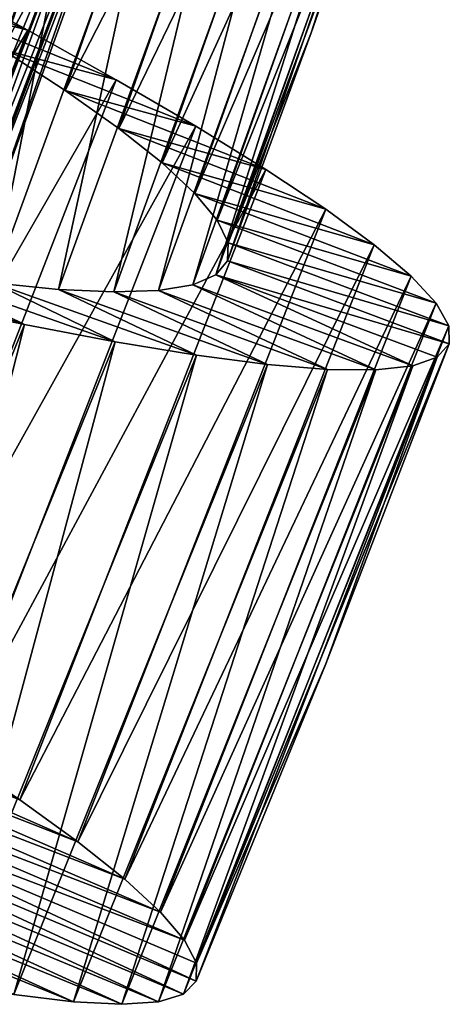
# Model space of a CAD drawing. Header units: millimetres. Extents: x -223 to 138, y -45 to 391.
# Tile 175 of 256: x -175.69 to -173.51, y 104.47 to 109.47. Entities that reach past the tile are written whole.
import ezdxf

# ---------------------------------------------------------------- set-up
doc = ezdxf.new("R2010")
doc.units = ezdxf.units.MM
doc.header["$LTSCALE"] = 65.185185
for name, color, linetype in [('595', 7, 'CONTINUOUS'), ('596', 7, 'CONTINUOUS'), ('597', 7, 'CONTINUOUS'), ('598', 7, 'CONTINUOUS'), ('599', 7, 'CONTINUOUS'), ('600', 7, 'CONTINUOUS'), ('615', 7, 'CONTINUOUS'), ('617', 7, 'CONTINUOUS'), ('618', 7, 'CONTINUOUS'), ('620', 7, 'CONTINUOUS')]:
    doc.layers.add(name, color=color, linetype=linetype)

msp = doc.modelspace()

# ---------------------------------------------------------------- linework, layer by layer
at = {"layer": '595', "color": 7, "linetype": 'CONTINUOUS', "true_color": 0xaaaaaa}
for points in [[(-177.01, 105.517, -40), (-174.8614, 104.5221, -39.317), (-177.0708, 105.4432, -39.5005), (-177.01, 105.517, -40)], [(-174.7976, 104.587, -40), (-174.8614, 104.5221, -39.317), (-177.01, 105.517, -40), (-174.7976, 104.587, -40)], [(-177.0708, 105.4432, -39.5005), (-174.9876, 104.483, -38.6357), (-177.1823, 105.3903, -39.0034), (-177.0708, 105.4432, -39.5005)], [(-174.8614, 104.5221, -39.317), (-174.9876, 104.483, -38.6357), (-177.0708, 105.4432, -39.5005), (-174.8614, 104.5221, -39.317)], [(-177.1823, 105.3903, -39.0034), (-175.1746, 104.4698, -37.9676), (-177.3427, 105.3586, -38.5195), (-177.1823, 105.3903, -39.0034)], [(-174.9876, 104.483, -38.6357), (-175.1746, 104.4698, -37.9676), (-177.1823, 105.3903, -39.0034), (-174.9876, 104.483, -38.6357)], [(-177.3427, 105.3586, -38.5195), (-175.4198, 104.4823, -37.3222), (-177.5503, 105.3475, -38.0549), (-177.3427, 105.3586, -38.5195)], [(-175.4198, 104.4823, -37.3222), (-175.7224, 104.5196, -36.7028), (-177.5503, 105.3475, -38.0549), (-175.4198, 104.4823, -37.3222)], [(-175.1746, 104.4698, -37.9676), (-175.4198, 104.4823, -37.3222), (-177.3427, 105.3586, -38.5195), (-175.1746, 104.4698, -37.9676)]]:
    msp.add_3dface(points, dxfattribs=at)
at = {"layer": '596', "color": 7, "linetype": 'CONTINUOUS', "true_color": 0xaaaaaa}
for points in [[(-176.2036, 108.1814, -36.1712), (-176.6214, 108.2494, -35.7455), (-175.6678, 107.9185, -35.0513), (-176.2036, 108.1814, -36.1712)], [(-175.6678, 107.9185, -35.0513), (-176.6214, 108.2494, -35.7455), (-176.1713, 108.0233, -34.5912), (-175.6678, 107.9185, -35.0513)], [(-174.6375, 108.2416, -40), (-174.6969, 108.1704, -39.4063), (-173.5136, 107.8212, -40), (-174.6375, 108.2416, -40)], [(-175.8264, 108.1302, -36.6398), (-176.2036, 108.1814, -36.1712), (-175.2087, 107.8318, -35.559), (-175.8264, 108.1302, -36.6398)], [(-175.2087, 107.8318, -35.559), (-176.2036, 108.1814, -36.1712), (-175.6678, 107.9185, -35.0513), (-175.2087, 107.8318, -35.559)], [(-174.6969, 108.1704, -39.4063), (-174.8141, 108.1203, -38.8146), (-173.6993, 107.7096, -38.6357), (-174.6969, 108.1704, -39.4063)], [(-173.5136, 107.8212, -40), (-174.6969, 108.1704, -39.4063), (-173.5747, 107.7538, -39.317), (-173.5136, 107.8212, -40)], [(-173.5747, 107.7538, -39.317), (-174.6969, 108.1704, -39.4063), (-173.6993, 107.7096, -38.6357), (-173.5747, 107.7538, -39.317)], [(-175.4949, 108.0974, -37.1453), (-175.8264, 108.1302, -36.6398), (-174.7958, 107.764, -36.1122), (-175.4949, 108.0974, -37.1453)], [(-174.7958, 107.764, -36.1122), (-175.8264, 108.1302, -36.6398), (-175.2087, 107.8318, -35.559), (-174.7958, 107.764, -36.1122)], [(-174.8141, 108.1203, -38.8146), (-174.9874, 108.0918, -38.2362), (-173.8856, 107.6891, -37.9676), (-174.8141, 108.1203, -38.8146)], [(-173.6993, 107.7096, -38.6357), (-174.8141, 108.1203, -38.8146), (-173.8856, 107.6891, -37.9676), (-173.6993, 107.7096, -38.6357)], [(-175.2146, 108.0844, -37.6788), (-175.4949, 108.0974, -37.1453), (-174.4349, 107.7169, -36.7028), (-175.2146, 108.0844, -37.6788)], [(-174.4349, 107.7169, -36.7028), (-175.4949, 108.0974, -37.1453), (-174.7958, 107.764, -36.1122), (-174.4349, 107.7169, -36.7028)], [(-174.9874, 108.0918, -38.2362), (-175.2146, 108.0844, -37.6788), (-174.1311, 107.6917, -37.3222), (-174.9874, 108.0918, -38.2362)], [(-174.1311, 107.6917, -37.3222), (-175.2146, 108.0844, -37.6788), (-174.4349, 107.7169, -36.7028), (-174.1311, 107.6917, -37.3222)], [(-173.8856, 107.6891, -37.9676), (-174.9874, 108.0918, -38.2362), (-174.1311, 107.6917, -37.3222), (-173.8856, 107.6891, -37.9676)]]:
    msp.add_3dface(points, dxfattribs=at)
at = {"layer": '597', "color": 7, "linetype": 'CONTINUOUS', "true_color": 0xaaaaaa}
for points in [[(-176.9462, 104.7704, -35.0513), (-175.6678, 107.9185, -35.0513), (-176.1713, 108.0233, -34.5912), (-176.9462, 104.7704, -35.0513)], [(-176.9462, 104.7704, -35.0513), (-176.491, 104.6654, -35.559), (-175.6678, 107.9185, -35.0513), (-176.9462, 104.7704, -35.0513)], [(-176.491, 104.6654, -35.559), (-175.2087, 107.8318, -35.559), (-175.6678, 107.9185, -35.0513), (-176.491, 104.6654, -35.559)], [(-176.491, 104.6654, -35.559), (-176.081, 104.5811, -36.1122), (-175.2087, 107.8318, -35.559), (-176.491, 104.6654, -35.559)], [(-176.081, 104.5811, -36.1122), (-174.7958, 107.764, -36.1122), (-175.2087, 107.8318, -35.559), (-176.081, 104.5811, -36.1122)], [(-173.5136, 107.8212, -40), (-173.5747, 107.7538, -39.317), (-174.1394, 106.1976, -40), (-173.5136, 107.8212, -40)], [(-176.081, 104.5811, -36.1122), (-175.7224, 104.5196, -36.7028), (-174.7958, 107.764, -36.1122), (-176.081, 104.5811, -36.1122)], [(-175.7224, 104.5196, -36.7028), (-174.4349, 107.7169, -36.7028), (-174.7958, 107.764, -36.1122), (-175.7224, 104.5196, -36.7028)], [(-175.7224, 104.5196, -36.7028), (-175.4198, 104.4823, -37.3222), (-174.4349, 107.7169, -36.7028), (-175.7224, 104.5196, -36.7028)], [(-175.4198, 104.4823, -37.3222), (-174.1311, 107.6917, -37.3222), (-174.4349, 107.7169, -36.7028), (-175.4198, 104.4823, -37.3222)], [(-174.8614, 104.5221, -39.317), (-174.7976, 104.587, -40), (-173.5747, 107.7538, -39.317), (-174.8614, 104.5221, -39.317)], [(-174.8614, 104.5221, -39.317), (-173.5747, 107.7538, -39.317), (-173.6993, 107.7096, -38.6357), (-174.8614, 104.5221, -39.317)], [(-173.5747, 107.7538, -39.317), (-174.7976, 104.587, -40), (-174.1394, 106.1976, -40), (-173.5747, 107.7538, -39.317)], [(-175.4198, 104.4823, -37.3222), (-175.1746, 104.4698, -37.9676), (-174.1311, 107.6917, -37.3222), (-175.4198, 104.4823, -37.3222)], [(-175.1746, 104.4698, -37.9676), (-173.8856, 107.6891, -37.9676), (-174.1311, 107.6917, -37.3222), (-175.1746, 104.4698, -37.9676)], [(-175.1746, 104.4698, -37.9676), (-174.9876, 104.483, -38.6357), (-173.8856, 107.6891, -37.9676), (-175.1746, 104.4698, -37.9676)], [(-174.9876, 104.483, -38.6357), (-174.8614, 104.5221, -39.317), (-173.6993, 107.7096, -38.6357), (-174.9876, 104.483, -38.6357)], [(-174.9876, 104.483, -38.6357), (-173.6993, 107.7096, -38.6357), (-173.8856, 107.6891, -37.9676), (-174.9876, 104.483, -38.6357)]]:
    msp.add_3dface(points, dxfattribs=at)
at = {"layer": '598', "color": 7, "linetype": 'CONTINUOUS', "true_color": 0xaaaaaa}
for points in [[(-176.0384, 105.7419, -44.441), (-175.6914, 105.508, -43.8878), (-177.6794, 106.3899, -42.8038), (-176.0384, 105.7419, -44.441)], [(-177.6794, 106.3899, -42.8038), (-175.6914, 105.508, -43.8878), (-177.4511, 106.1968, -42.3881), (-177.6794, 106.3899, -42.8038)], [(-175.6914, 105.508, -43.8878), (-175.3965, 105.2948, -43.2972), (-177.4511, 106.1968, -42.3881), (-175.6914, 105.508, -43.8878)], [(-177.4511, 106.1968, -42.3881), (-175.3965, 105.2948, -43.2972), (-177.267, 106.0215, -41.9451), (-177.4511, 106.1968, -42.3881)], [(-175.3965, 105.2948, -43.2972), (-175.1582, 105.1048, -42.6778), (-177.267, 106.0215, -41.9451), (-175.3965, 105.2948, -43.2972)], [(-177.267, 106.0215, -41.9451), (-175.1582, 105.1048, -42.6778), (-177.1296, 105.8655, -41.4805), (-177.267, 106.0215, -41.9451)], [(-175.1582, 105.1048, -42.6778), (-174.9777, 104.9382, -42.0324), (-177.1296, 105.8655, -41.4805), (-175.1582, 105.1048, -42.6778)], [(-177.1296, 105.8655, -41.4805), (-174.9777, 104.9382, -42.0324), (-177.0401, 105.7287, -40.9966), (-177.1296, 105.8655, -41.4805)], [(-174.9777, 104.9382, -42.0324), (-174.8562, 104.7955, -41.3643), (-177.0401, 105.7287, -40.9966), (-174.9777, 104.9382, -42.0324)], [(-177.0401, 105.7287, -40.9966), (-174.8562, 104.7955, -41.3643), (-176.9999, 105.612, -40.4995), (-177.0401, 105.7287, -40.9966)], [(-174.7976, 104.587, -40), (-177.01, 105.517, -40), (-176.9999, 105.612, -40.4995), (-174.7976, 104.587, -40)], [(-174.7959, 104.6779, -40.683), (-174.7976, 104.587, -40), (-176.9999, 105.612, -40.4995), (-174.7959, 104.6779, -40.683)], [(-174.8562, 104.7955, -41.3643), (-174.7959, 104.6779, -40.683), (-176.9999, 105.612, -40.4995), (-174.8562, 104.7955, -41.3643)]]:
    msp.add_3dface(points, dxfattribs=at)
at = {"layer": '599', "color": 7, "linetype": 'CONTINUOUS', "true_color": 0xaaaaaa}
for points in [[(-176.5403, 109.7746, -44.6364), (-176.1396, 109.5375, -44.2545), (-175.6516, 109.4128, -45.4088), (-176.5403, 109.7746, -44.6364)], [(-176.1434, 109.6793, -45.8191), (-176.5403, 109.7746, -44.6364), (-175.6516, 109.4128, -45.4088), (-176.1434, 109.6793, -45.8191)], [(-176.1396, 109.5375, -44.2545), (-175.7797, 109.3147, -43.8288), (-175.2029, 109.1614, -44.9487), (-176.1396, 109.5375, -44.2545)], [(-175.6516, 109.4128, -45.4088), (-176.1396, 109.5375, -44.2545), (-175.2029, 109.1614, -44.9487), (-175.6516, 109.4128, -45.4088)], [(-175.7797, 109.3147, -43.8288), (-175.4615, 109.1058, -43.3602), (-174.7996, 108.9256, -44.441), (-175.7797, 109.3147, -43.8288)], [(-175.2029, 109.1614, -44.9487), (-175.7797, 109.3147, -43.8288), (-174.7996, 108.9256, -44.441), (-175.2029, 109.1614, -44.9487)], [(-175.4615, 109.1058, -43.3602), (-175.1899, 108.913, -42.8547), (-174.4435, 108.7057, -43.8878), (-175.4615, 109.1058, -43.3602)], [(-174.7996, 108.9256, -44.441), (-175.4615, 109.1058, -43.3602), (-174.4435, 108.7057, -43.8878), (-174.7996, 108.9256, -44.441)], [(-175.1899, 108.913, -42.8547), (-174.9698, 108.7389, -42.3212), (-174.1404, 108.5045, -43.2972), (-175.1899, 108.913, -42.8547)], [(-174.4435, 108.7057, -43.8878), (-175.1899, 108.913, -42.8547), (-174.1404, 108.5045, -43.2972), (-174.4435, 108.7057, -43.8878)], [(-174.9698, 108.7389, -42.3212), (-174.8032, 108.5842, -41.7638), (-173.8946, 108.3241, -42.6778), (-174.9698, 108.7389, -42.3212)], [(-174.1404, 108.5045, -43.2972), (-174.9698, 108.7389, -42.3212), (-173.8946, 108.3241, -42.6778), (-174.1404, 108.5045, -43.2972)], [(-174.8032, 108.5842, -41.7638), (-174.6912, 108.4489, -41.1854), (-173.7076, 108.165, -42.0324), (-174.8032, 108.5842, -41.7638)], [(-173.8946, 108.3241, -42.6778), (-174.8032, 108.5842, -41.7638), (-173.7076, 108.165, -42.0324), (-173.8946, 108.3241, -42.6778)], [(-174.6912, 108.4489, -41.1854), (-174.6356, 108.3343, -40.5937), (-173.5805, 108.0272, -41.3643), (-174.6912, 108.4489, -41.1854)], [(-173.7076, 108.165, -42.0324), (-174.6912, 108.4489, -41.1854), (-173.5805, 108.0272, -41.3643), (-173.7076, 108.165, -42.0324)], [(-174.6356, 108.3343, -40.5937), (-174.6375, 108.2416, -40), (-173.5155, 107.9121, -40.683), (-174.6356, 108.3343, -40.5937)], [(-173.5805, 108.0272, -41.3643), (-174.6356, 108.3343, -40.5937), (-173.5155, 107.9121, -40.683), (-173.5805, 108.0272, -41.3643)], [(-174.6375, 108.2416, -40), (-173.5136, 107.8212, -40), (-173.5155, 107.9121, -40.683), (-174.6375, 108.2416, -40)]]:
    msp.add_3dface(points, dxfattribs=at)
at = {"layer": '600', "color": 7, "linetype": 'CONTINUOUS', "true_color": 0xaaaaaa}
for points in [[(-177.351, 106.5488, -45.8191), (-176.1434, 109.6793, -45.8191), (-175.6516, 109.4128, -45.4088), (-177.351, 106.5488, -45.8191)], [(-176.8702, 106.2628, -45.4088), (-177.351, 106.5488, -45.8191), (-175.6516, 109.4128, -45.4088), (-176.8702, 106.2628, -45.4088)], [(-176.8702, 106.2628, -45.4088), (-175.6516, 109.4128, -45.4088), (-175.2029, 109.1614, -44.9487), (-176.8702, 106.2628, -45.4088)], [(-176.4319, 105.9937, -44.9487), (-176.8702, 106.2628, -45.4088), (-175.2029, 109.1614, -44.9487), (-176.4319, 105.9937, -44.9487)], [(-176.4319, 105.9937, -44.9487), (-175.2029, 109.1614, -44.9487), (-174.7996, 108.9256, -44.441), (-176.4319, 105.9937, -44.9487)], [(-176.0384, 105.7419, -44.441), (-176.4319, 105.9937, -44.9487), (-174.7996, 108.9256, -44.441), (-176.0384, 105.7419, -44.441)], [(-176.0384, 105.7419, -44.441), (-174.7996, 108.9256, -44.441), (-174.4435, 108.7057, -43.8878), (-176.0384, 105.7419, -44.441)], [(-175.6914, 105.508, -43.8878), (-176.0384, 105.7419, -44.441), (-174.4435, 108.7057, -43.8878), (-175.6914, 105.508, -43.8878)], [(-175.6914, 105.508, -43.8878), (-174.4435, 108.7057, -43.8878), (-174.1404, 108.5045, -43.2972), (-175.6914, 105.508, -43.8878)], [(-175.3965, 105.2948, -43.2972), (-175.6914, 105.508, -43.8878), (-174.1404, 108.5045, -43.2972), (-175.3965, 105.2948, -43.2972)], [(-175.3965, 105.2948, -43.2972), (-174.1404, 108.5045, -43.2972), (-173.8946, 108.3241, -42.6778), (-175.3965, 105.2948, -43.2972)], [(-175.1582, 105.1048, -42.6778), (-175.3965, 105.2948, -43.2972), (-173.8946, 108.3241, -42.6778), (-175.1582, 105.1048, -42.6778)], [(-175.1582, 105.1048, -42.6778), (-173.8946, 108.3241, -42.6778), (-173.7076, 108.165, -42.0324), (-175.1582, 105.1048, -42.6778)], [(-174.9777, 104.9382, -42.0324), (-175.1582, 105.1048, -42.6778), (-173.7076, 108.165, -42.0324), (-174.9777, 104.9382, -42.0324)], [(-174.9777, 104.9382, -42.0324), (-173.7076, 108.165, -42.0324), (-173.5805, 108.0272, -41.3643), (-174.9777, 104.9382, -42.0324)], [(-174.8562, 104.7955, -41.3643), (-174.9777, 104.9382, -42.0324), (-173.5805, 108.0272, -41.3643), (-174.8562, 104.7955, -41.3643)], [(-174.8562, 104.7955, -41.3643), (-173.5805, 108.0272, -41.3643), (-173.5155, 107.9121, -40.683), (-174.8562, 104.7955, -41.3643)], [(-174.7959, 104.6779, -40.683), (-174.8562, 104.7955, -41.3643), (-173.5155, 107.9121, -40.683), (-174.7959, 104.6779, -40.683)], [(-173.5136, 107.8212, -40), (-174.7959, 104.6779, -40.683), (-173.5155, 107.9121, -40.683), (-173.5136, 107.8212, -40)], [(-173.5136, 107.8212, -40), (-174.1394, 106.1976, -40), (-174.7959, 104.6779, -40.683), (-173.5136, 107.8212, -40)], [(-174.1394, 106.1976, -40), (-174.7976, 104.587, -40), (-174.7959, 104.6779, -40.683), (-174.1394, 106.1976, -40)]]:
    msp.add_3dface(points, dxfattribs=at)
at = {"layer": '615', "color": 7, "linetype": 'CONTINUOUS', "true_color": 0xaaaaaa}
for points in [[(-175.9294, 108.2167, -40), (-177.0708, 105.4432, -39.5005), (-174.9422, 110.952, -40), (-175.9294, 108.2167, -40)], [(-174.9422, 110.952, -40), (-177.0708, 105.4432, -39.5005), (-174.9978, 110.8743, -39.5005), (-174.9422, 110.952, -40)], [(-177.0708, 105.4432, -39.5005), (-177.1823, 105.3903, -39.0034), (-174.9978, 110.8743, -39.5005), (-177.0708, 105.4432, -39.5005)], [(-174.9978, 110.8743, -39.5005), (-177.1823, 105.3903, -39.0034), (-175.1054, 110.8138, -39.0034), (-174.9978, 110.8743, -39.5005)], [(-177.1823, 105.3903, -39.0034), (-177.3427, 105.3586, -38.5195), (-175.1054, 110.8138, -39.0034), (-177.1823, 105.3903, -39.0034)], [(-175.1054, 110.8138, -39.0034), (-177.3427, 105.3586, -38.5195), (-175.2633, 110.7711, -38.5195), (-175.1054, 110.8138, -39.0034)], [(-177.3427, 105.3586, -38.5195), (-177.5503, 105.3475, -38.0549), (-175.2633, 110.7711, -38.5195), (-177.3427, 105.3586, -38.5195)], [(-175.2633, 110.7711, -38.5195), (-177.5503, 105.3475, -38.0549), (-175.4695, 110.7458, -38.0549), (-175.2633, 110.7711, -38.5195)], [(-177.5503, 105.3475, -38.0549), (-177.8043, 105.3565, -37.6119), (-175.4695, 110.7458, -38.0549), (-177.5503, 105.3475, -38.0549)], [(-175.4695, 110.7458, -38.0549), (-177.8043, 105.3565, -37.6119), (-175.7236, 110.7373, -37.6119), (-175.4695, 110.7458, -38.0549)]]:
    msp.add_3dface(points, dxfattribs=at)
at = {"layer": '617', "color": 7, "linetype": 'CONTINUOUS', "true_color": 0xaaaaaa}
for points in [[(-173.8067, 110.5641, -40), (-173.864, 110.4912, -39.4063), (-174.2137, 109.3998, -40), (-173.8067, 110.5641, -40)], [(-176.2036, 108.1814, -36.1712), (-175.3703, 110.4589, -36.1712), (-175.7899, 110.5149, -35.7455), (-176.2036, 108.1814, -36.1712)], [(-174.6969, 108.1704, -39.4063), (-174.6375, 108.2416, -40), (-173.864, 110.4912, -39.4063), (-174.6969, 108.1704, -39.4063)], [(-174.6969, 108.1704, -39.4063), (-173.864, 110.4912, -39.4063), (-173.9797, 110.4378, -38.8146), (-174.6969, 108.1704, -39.4063)], [(-173.864, 110.4912, -39.4063), (-174.6375, 108.2416, -40), (-174.2137, 109.3998, -40), (-173.864, 110.4912, -39.4063)], [(-176.2036, 108.1814, -36.1712), (-175.8264, 108.1302, -36.6398), (-175.3703, 110.4589, -36.1712), (-176.2036, 108.1814, -36.1712)], [(-175.8264, 108.1302, -36.6398), (-174.9919, 110.4186, -36.6398), (-175.3703, 110.4589, -36.1712), (-175.8264, 108.1302, -36.6398)], [(-175.8264, 108.1302, -36.6398), (-175.4949, 108.0974, -37.1453), (-174.9919, 110.4186, -36.6398), (-175.8264, 108.1302, -36.6398)], [(-175.4949, 108.0974, -37.1453), (-174.6596, 110.3954, -37.1453), (-174.9919, 110.4186, -36.6398), (-175.4949, 108.0974, -37.1453)], [(-174.8141, 108.1203, -38.8146), (-174.6969, 108.1704, -39.4063), (-173.9797, 110.4378, -38.8146), (-174.8141, 108.1203, -38.8146)], [(-174.8141, 108.1203, -38.8146), (-173.9797, 110.4378, -38.8146), (-174.1521, 110.4043, -38.2362), (-174.8141, 108.1203, -38.8146)], [(-175.4949, 108.0974, -37.1453), (-175.2146, 108.0844, -37.6788), (-174.6596, 110.3954, -37.1453), (-175.4949, 108.0974, -37.1453)], [(-175.2146, 108.0844, -37.6788), (-174.379, 110.3904, -37.6788), (-174.6596, 110.3954, -37.1453), (-175.2146, 108.0844, -37.6788)], [(-175.2146, 108.0844, -37.6788), (-174.9874, 108.0918, -38.2362), (-174.379, 110.3904, -37.6788), (-175.2146, 108.0844, -37.6788)], [(-174.9874, 108.0918, -38.2362), (-174.8141, 108.1203, -38.8146), (-174.1521, 110.4043, -38.2362), (-174.9874, 108.0918, -38.2362)], [(-174.9874, 108.0918, -38.2362), (-174.1521, 110.4043, -38.2362), (-174.379, 110.3904, -37.6788), (-174.9874, 108.0918, -38.2362)]]:
    msp.add_3dface(points, dxfattribs=at)
at = {"layer": '618', "color": 7, "linetype": 'CONTINUOUS', "true_color": 0xaaaaaa}
for points in [[(-175.9515, 111.9665, -43.1846), (-177.6794, 106.3899, -42.8038), (-175.6699, 111.7769, -42.8038), (-175.9515, 111.9665, -43.1846)], [(-177.6794, 106.3899, -42.8038), (-177.4511, 106.1968, -42.3881), (-175.6699, 111.7769, -42.8038), (-177.6794, 106.3899, -42.8038)], [(-175.6699, 111.7769, -42.8038), (-177.4511, 106.1968, -42.3881), (-175.429, 111.5999, -42.3881), (-175.6699, 111.7769, -42.8038)], [(-177.4511, 106.1968, -42.3881), (-177.267, 106.0215, -41.9451), (-175.429, 111.5999, -42.3881), (-177.4511, 106.1968, -42.3881)], [(-175.429, 111.5999, -42.3881), (-177.267, 106.0215, -41.9451), (-175.2332, 111.4377, -41.9451), (-175.429, 111.5999, -42.3881)], [(-177.267, 106.0215, -41.9451), (-177.1296, 105.8655, -41.4805), (-175.2332, 111.4377, -41.9451), (-177.267, 106.0215, -41.9451)], [(-175.2332, 111.4377, -41.9451), (-177.1296, 105.8655, -41.4805), (-175.0855, 111.2915, -41.4805), (-175.2332, 111.4377, -41.9451)], [(-177.1296, 105.8655, -41.4805), (-177.0401, 105.7287, -40.9966), (-175.0855, 111.2915, -41.4805), (-177.1296, 105.8655, -41.4805)], [(-175.0855, 111.2915, -41.4805), (-177.0401, 105.7287, -40.9966), (-174.9868, 111.1612, -40.9966), (-175.0855, 111.2915, -41.4805)], [(-177.0401, 105.7287, -40.9966), (-176.9999, 105.612, -40.4995), (-174.9868, 111.1612, -40.9966), (-177.0401, 105.7287, -40.9966)], [(-174.9868, 111.1612, -40.9966), (-176.9999, 105.612, -40.4995), (-174.9386, 111.0475, -40.4995), (-174.9868, 111.1612, -40.9966)], [(-176.9999, 105.612, -40.4995), (-177.01, 105.517, -40), (-174.9386, 111.0475, -40.4995), (-176.9999, 105.612, -40.4995)], [(-177.01, 105.517, -40), (-175.9294, 108.2167, -40), (-174.9386, 111.0475, -40.4995), (-177.01, 105.517, -40)], [(-175.9294, 108.2167, -40), (-174.9422, 110.952, -40), (-174.9386, 111.0475, -40.4995), (-175.9294, 108.2167, -40)]]:
    msp.add_3dface(points, dxfattribs=at)
at = {"layer": '620', "color": 7, "linetype": 'CONTINUOUS', "true_color": 0xaaaaaa}
for points in [[(-175.7797, 109.3147, -43.8288), (-176.1396, 109.5375, -44.2545), (-174.9792, 111.604, -43.8288), (-175.7797, 109.3147, -43.8288)], [(-175.7797, 109.3147, -43.8288), (-174.9792, 111.604, -43.8288), (-174.6552, 111.4043, -43.3602), (-175.7797, 109.3147, -43.8288)], [(-175.4615, 109.1058, -43.3602), (-175.7797, 109.3147, -43.8288), (-174.6552, 111.4043, -43.3602), (-175.4615, 109.1058, -43.3602)], [(-175.4615, 109.1058, -43.3602), (-174.6552, 111.4043, -43.3602), (-174.3781, 111.2194, -42.8547), (-175.4615, 109.1058, -43.3602)], [(-175.1899, 108.913, -42.8547), (-175.4615, 109.1058, -43.3602), (-174.3781, 111.2194, -42.8547), (-175.1899, 108.913, -42.8547)], [(-175.1899, 108.913, -42.8547), (-174.3781, 111.2194, -42.8547), (-174.1531, 111.0517, -42.3212), (-175.1899, 108.913, -42.8547)], [(-174.9698, 108.7389, -42.3212), (-175.1899, 108.913, -42.8547), (-174.1531, 111.0517, -42.3212), (-174.9698, 108.7389, -42.3212)], [(-174.9698, 108.7389, -42.3212), (-174.1531, 111.0517, -42.3212), (-173.9822, 110.9018, -41.7638), (-174.9698, 108.7389, -42.3212)], [(-174.8032, 108.5842, -41.7638), (-174.9698, 108.7389, -42.3212), (-173.9822, 110.9018, -41.7638), (-174.8032, 108.5842, -41.7638)], [(-174.8032, 108.5842, -41.7638), (-173.9822, 110.9018, -41.7638), (-173.8663, 110.7698, -41.1854), (-174.8032, 108.5842, -41.7638)], [(-174.6912, 108.4489, -41.1854), (-174.8032, 108.5842, -41.7638), (-173.8663, 110.7698, -41.1854), (-174.6912, 108.4489, -41.1854)], [(-174.6912, 108.4489, -41.1854), (-173.8663, 110.7698, -41.1854), (-173.8075, 110.6568, -40.5937), (-174.6912, 108.4489, -41.1854)], [(-174.6356, 108.3343, -40.5937), (-174.6912, 108.4489, -41.1854), (-173.8075, 110.6568, -40.5937), (-174.6356, 108.3343, -40.5937)], [(-173.8067, 110.5641, -40), (-174.6356, 108.3343, -40.5937), (-173.8075, 110.6568, -40.5937), (-173.8067, 110.5641, -40)], [(-174.6356, 108.3343, -40.5937), (-173.8067, 110.5641, -40), (-174.2137, 109.3998, -40), (-174.6356, 108.3343, -40.5937)], [(-174.6375, 108.2416, -40), (-174.6356, 108.3343, -40.5937), (-174.2137, 109.3998, -40), (-174.6375, 108.2416, -40)]]:
    msp.add_3dface(points, dxfattribs=at)

doc.saveas('drawing.dxf')
